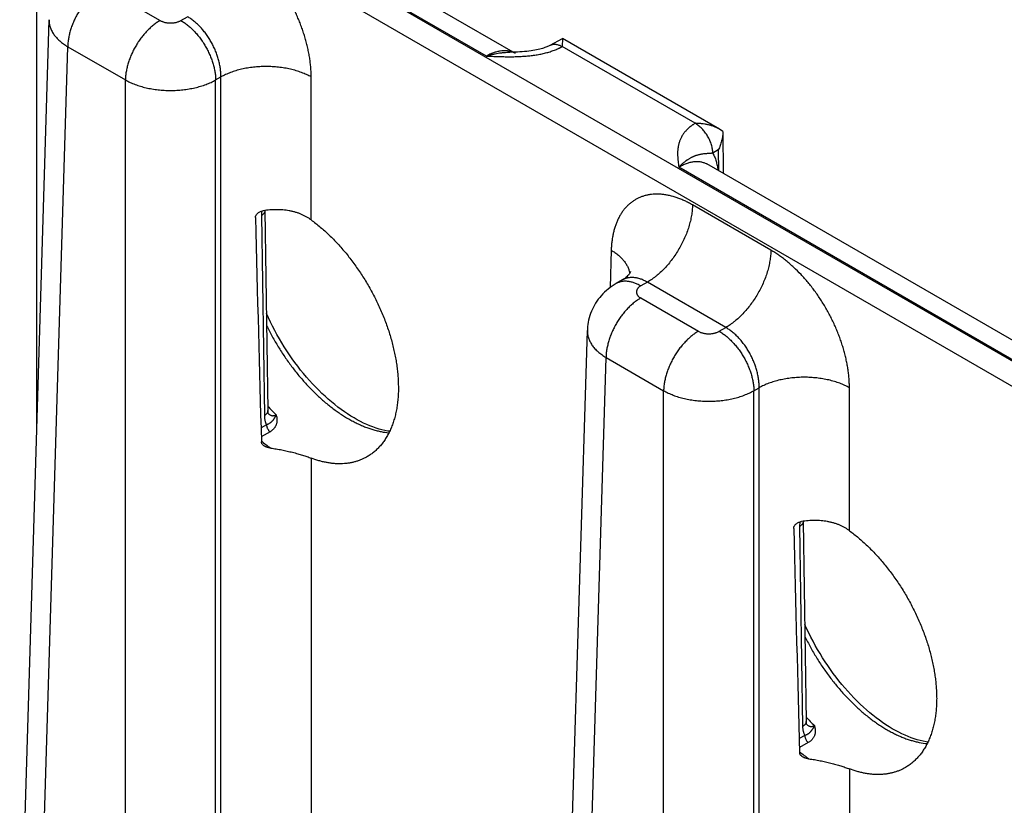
# Model space of a CAD drawing. Header units: inches. Extents: x 0 to 34, y 0 to 22.
# Tile 86 of 118: x 24 to 25.2, y 18.9 to 19.8. Entities that reach past the tile are written whole.
import ezdxf

# ---------------------------------------------------------------- set-up
doc = ezdxf.new("R2010")
doc.units = ezdxf.units.IN
doc.header["$LTSCALE"] = 1.87
doc.header["$MEASUREMENT"] = 0
doc.layers.get('0').update_dxf_attribs({"linetype": 'CONTINUOUS'})

msp = doc.modelspace()

# ---------------------------------------------------------------- linework, layer by layer
at = {"color": 7, "linetype": 'CONTINUOUS'}
for p, q in [((29.2606, 17.0777), (24.0293, 20.0982)), ((24.0158, 19.3408), (24.0158, 20.0752)), ((29.2471, 17.0547), (24.0158, 20.0752)), ((24.565, 19.7907), (24.1424, 20.0346)), ((24.6008, 19.7937), (24.1766, 20.0386)), ((24.096, 19.8748), (24.1664, 19.8341)), ((24.1919, 19.8341), (24.1999, 19.8388)), ((23.9949, 18.6476), (24.0308, 19.8351)), ((24.0177, 18.6155), (24.0536, 19.8021)), ((24.0536, 19.8021), (24.124, 19.7615)), ((24.6431, 19.804), (24.6579, 19.8122)), ((24.6579, 19.8122), (24.6577, 19.8023)), ((24.82, 19.7085), (24.6577, 19.8022)), ((24.8498, 19.7014), (24.6579, 19.8122)), ((24.2343, 19.7615), (24.2407, 19.7652)), ((24.2407, 18.5578), (24.2407, 19.7652)), ((24.351, 19.5905), (24.351, 19.7652)), ((24.124, 18.5541), (24.124, 19.7615)), ((24.2343, 18.5541), (24.2343, 19.7615)), ((24.8539, 19.6986), (24.8498, 19.7014)), ((24.8539, 19.6986), (24.8543, 19.6473)), ((24.8484, 19.676), (24.8417, 19.672)), ((24.8484, 19.676), (24.8486, 19.6506)), ((25.2584, 19.414), (24.8343, 19.6589)), ((25.2226, 19.411), (24.8, 19.655)), ((24.9127, 19.5535), (24.8168, 19.6088)), ((24.2904, 19.6012), (24.2901, 19.5958)), ((24.2945, 19.6019), (24.2945, 19.602)), ((24.2945, 19.6019), (24.2982, 19.3575)), ((24.2901, 19.5958), (24.2938, 19.3514)), ((24.7176, 19.5535), (24.7162, 19.5079)), ((24.7312, 19.5171), (24.7236, 19.5127)), ((24.7617, 19.5144), (24.7536, 19.5098)), ((24.8575, 19.4591), (24.7617, 19.5144)), ((24.7536, 19.4951), (24.824, 19.4544)), ((24.6525, 18.2679), (24.6884, 19.4554)), ((24.8495, 19.4544), (24.8575, 19.4591)), ((24.6753, 18.2358), (24.7112, 19.4224)), ((24.7112, 19.4224), (24.7816, 19.3818)), ((24.7816, 18.1744), (24.7816, 19.3818)), ((24.8919, 19.3818), (24.8983, 19.3855)), ((24.8919, 18.1744), (24.8919, 19.3818)), ((24.8983, 18.1781), (24.8983, 19.3855)), ((25.0086, 19.2108), (25.0086, 19.3855)), ((24.2965, 19.3402), (24.2897, 19.3364)), ((24.3007, 19.3316), (24.29, 19.3256)), ((24.351, 19.2995), (24.351, 18.5578)), ((24.948, 19.2215), (24.9477, 19.2161)), ((24.9477, 19.2161), (24.9514, 18.9717)), ((24.9521, 19.2222), (24.9521, 19.2223)), ((24.9521, 19.2222), (24.9558, 18.9778)), ((24.9541, 18.9605), (24.9473, 18.9567)), ((24.9583, 18.9519), (24.9476, 18.9459)), ((25.0086, 18.9198), (25.0086, 18.1781))]:
    msp.add_line(p, q, dxfattribs=at)
for points in [[(24.6431, 19.804), (24.6425, 19.8036), (24.6417, 19.8032), (24.6408, 19.8028), (24.6398, 19.8023), (24.6387, 19.8019), (24.6376, 19.8014), (24.6363, 19.801), (24.6349, 19.8005), (24.6335, 19.8), (24.6319, 19.7996), (24.6302, 19.7991), (24.6284, 19.7987), (24.6264, 19.7982), (24.6243, 19.7978), (24.622, 19.7974), (24.6196, 19.797), (24.6171, 19.7967), (24.6145, 19.7964), (24.6117, 19.7961), (24.6089, 19.7959), (24.6059, 19.7957), (24.6029, 19.7956), (24.5997, 19.7955), (24.5965, 19.7954), (24.5935, 19.7954)], [(24.7413, 19.5274), (24.7413, 19.5274), (24.7413, 19.5273), (24.7412, 19.5272), (24.7411, 19.5269), (24.7409, 19.5265), (24.7407, 19.5261), (24.7403, 19.5255), (24.7398, 19.5248), (24.7392, 19.524), (24.7385, 19.5231), (24.7376, 19.5221), (24.7366, 19.5211), (24.7355, 19.5201), (24.7342, 19.5191), (24.7327, 19.518), (24.7312, 19.5171)], [(24.7236, 19.5127), (24.7212, 19.5113), (24.7186, 19.5096), (24.7162, 19.5078), (24.7138, 19.506), (24.7116, 19.5041), (24.7094, 19.5021), (24.7073, 19.5), (24.7054, 19.4979), (24.7035, 19.4957), (24.7018, 19.4935), (24.7001, 19.4911), (24.6985, 19.4888), (24.6971, 19.4863), (24.6958, 19.4839), (24.6945, 19.4814), (24.6934, 19.4788), (24.6924, 19.4762), (24.6915, 19.4736), (24.6907, 19.4709), (24.69, 19.4682), (24.6895, 19.4655), (24.689, 19.4628), (24.6887, 19.4601), (24.6885, 19.4573), (24.6884, 19.4554)], [(24.4469, 19.3322), (24.4447, 19.3325), (24.4411, 19.3332), (24.4375, 19.334), (24.4339, 19.335), (24.4302, 19.3362), (24.4265, 19.3375), (24.4227, 19.3389), (24.4189, 19.3405), (24.4151, 19.3423), (24.4112, 19.3442), (24.4073, 19.3463), (24.4034, 19.3485), (24.3995, 19.3509), (24.3955, 19.3534), (24.3916, 19.3561), (24.3876, 19.3589), (24.3837, 19.3618), (24.3797, 19.3649), (24.3758, 19.3681), (24.3719, 19.3715), (24.368, 19.375), (24.3641, 19.3786), (24.3603, 19.3823), (24.3565, 19.3862), (24.3527, 19.3902), (24.349, 19.3942), (24.3453, 19.3984), (24.3417, 19.4027), (24.3381, 19.4071), (24.3346, 19.4116), (24.3312, 19.4162), (24.3278, 19.4209), (24.3245, 19.4256), (24.3213, 19.4304), (24.3181, 19.4353), (24.3151, 19.4403), (24.3121, 19.4453), (24.3092, 19.4503), (24.3065, 19.4554), (24.3038, 19.4605), (24.3012, 19.4657), (24.2987, 19.4709), (24.2964, 19.476)], [(24.2988, 19.3537), (24.2988, 19.3537), (24.2988, 19.3537), (24.2988, 19.3538), (24.2987, 19.3539), (24.2986, 19.3541), (24.2986, 19.3543), (24.2985, 19.3546), (24.2984, 19.355), (24.2983, 19.3554), (24.2983, 19.3558), (24.2982, 19.3564), (24.2982, 19.357), (24.2982, 19.3575)], [(25.1045, 18.9525), (25.1023, 18.9528), (25.0987, 18.9535), (25.0952, 18.9543), (25.0915, 18.9553), (25.0878, 18.9565), (25.0841, 18.9578), (25.0803, 18.9592), (25.0765, 18.9609), (25.0727, 18.9626), (25.0688, 18.9645), (25.0649, 18.9666), (25.061, 18.9688), (25.0571, 18.9712), (25.0531, 18.9737), (25.0492, 18.9764), (25.0452, 18.9792), (25.0413, 18.9821), (25.0373, 18.9852), (25.0334, 18.9884), (25.0295, 18.9918), (25.0256, 18.9953), (25.0217, 18.9989), (25.0179, 19.0026), (25.0141, 19.0065), (25.0103, 19.0105), (25.0066, 19.0146), (25.0029, 19.0187), (24.9993, 19.023), (24.9957, 19.0274), (24.9922, 19.0319), (24.9888, 19.0365), (24.9854, 19.0412), (24.9821, 19.0459), (24.9789, 19.0507), (24.9757, 19.0556), (24.9727, 19.0606), (24.9697, 19.0656), (24.9668, 19.0706), (24.9641, 19.0757), (24.9614, 19.0808), (24.9588, 19.086), (24.9563, 19.0912), (24.954, 19.0963)], [(24.9564, 18.974), (24.9564, 18.974), (24.9564, 18.974), (24.9564, 18.9741), (24.9563, 18.9742), (24.9563, 18.9744), (24.9562, 18.9746), (24.9561, 18.9749), (24.956, 18.9753), (24.956, 18.9757), (24.9559, 18.9762), (24.9558, 18.9767), (24.9558, 18.9773), (24.9558, 18.9778)]]:
    msp.add_lwpolyline(points, dxfattribs=at)
for centre, radius, start, end in [((24.5884, 19.7723), 0.0247, 60.0199, 69.557), ((24.4907, 19.5387), 0.2608, 222.3992, 225.5895), ((24.3068, 19.3622), 0.0116, 224.7119, 226.2479), ((24.3065, 19.3619), 0.0112, 226.2546, 226.9212), ((24.3064, 19.3618), 0.0111, 226.922, 227.2341), ((24.4247, 19.4828), 0.2109, 230.3647, 234.2442), ((25.1483, 19.159), 0.2608, 222.3992, 225.5895), ((24.9644, 18.9825), 0.0116, 224.7119, 226.2478), ((24.9641, 18.9822), 0.0112, 226.2545, 226.9212), ((24.964, 18.9821), 0.0111, 226.9219, 227.2341), ((25.0823, 19.1031), 0.2109, 230.3647, 234.2442)]:
    msp.add_arc(centre, radius, start, end, dxfattribs=at)
for centre in [(24.2958, 21.704), (24.9534, 21.3243)]:
    msp.add_ellipse(centre, major_axis=(-0.0556, 3.6807), ratio=0.014852, start_param=-4.101894, end_param=-4.007786, dxfattribs=at)
for points, knots in [([(24.351, 19.7652), (24.351, 19.767), (24.3509, 19.7708), (24.3505, 19.7766), (24.35, 19.7824), (24.3492, 19.7883), (24.3481, 19.7943), (24.3469, 19.8004), (24.3454, 19.8065), (24.3437, 19.8126), (24.3418, 19.8188), (24.3397, 19.825), (24.3374, 19.8311), (24.3349, 19.8372), (24.3322, 19.8433), (24.3293, 19.8493), (24.3262, 19.8552), (24.323, 19.8611), (24.3196, 19.8669), (24.3149, 19.8744), (24.3086, 19.8835), (24.3006, 19.8938), (24.2921, 19.9034), (24.2846, 19.9108), (24.2785, 19.9163), (24.2739, 19.9202), (24.2693, 19.9238), (24.2646, 19.9272), (24.2599, 19.9303), (24.2567, 19.9322), (24.2551, 19.9332)], [0, 0, 0, 0, 0.027976, 0.056568, 0.085752, 0.1155, 0.145778, 0.176552, 0.207784, 0.239433, 0.271456, 0.303809, 0.336443, 0.369312, 0.402366, 0.435555, 0.468829, 0.502135, 0.535422, 0.56864, 0.634656, 0.699791, 0.763661, 0.825912, 0.856332, 0.88623, 0.915574, 0.944333, 0.972482, 1, 1, 1, 1]), ([(24.096, 19.8748), (24.0946, 19.874), (24.0918, 19.8722), (24.0877, 19.8691), (24.0837, 19.8657), (24.0799, 19.8618), (24.0762, 19.8577), (24.0726, 19.8532), (24.0693, 19.8485), (24.0662, 19.8436), (24.0634, 19.8385), (24.061, 19.8333), (24.0588, 19.828), (24.057, 19.8227), (24.0555, 19.8174), (24.0545, 19.8122), (24.0538, 19.8071), (24.0536, 19.8038), (24.0536, 19.8021)], [0, 0, 0, 0, 0.055748, 0.113969, 0.174431, 0.236845, 0.30088, 0.366169, 0.43232, 0.498926, 0.56557, 0.631833, 0.697306, 0.761592, 0.824322, 0.885155, 0.943796, 1, 1, 1, 1]), ([(24.2407, 19.7652), (24.2407, 19.7668), (24.2406, 19.7702), (24.2401, 19.7754), (24.2392, 19.7807), (24.2379, 19.7861), (24.2363, 19.7915), (24.2343, 19.7968), (24.2319, 19.8021), (24.2292, 19.8073), (24.2263, 19.8123), (24.2231, 19.8171), (24.2196, 19.8216), (24.216, 19.8258), (24.2121, 19.8296), (24.2082, 19.8331), (24.2041, 19.8362), (24.2013, 19.838), (24.1999, 19.8388)], [0, 0, 0, 0, 0.057025, 0.11632, 0.177647, 0.240716, 0.3052, 0.37074, 0.436955, 0.50345, 0.569826, 0.635684, 0.700637, 0.764313, 0.826371, 0.886503, 0.944448, 1, 1, 1, 1]), ([(24.0308, 19.8351), (24.0307, 19.8344), (24.0308, 19.8329), (24.031, 19.8306), (24.0314, 19.8283), (24.032, 19.8261), (24.0329, 19.8239), (24.0339, 19.8217), (24.035, 19.8195), (24.0364, 19.8173), (24.038, 19.8152), (24.0403, 19.8125), (24.043, 19.8098), (24.046, 19.8074), (24.0492, 19.8049), (24.0518, 19.8032), (24.0536, 19.8021)], [0, 0, 0, 0, 0.05373, 0.107707, 0.162196, 0.217446, 0.27369, 0.331141, 0.389984, 0.45038, 0.512462, 0.576337, 0.709709, 0.779346, 0.850956, 1, 1, 1, 1]), ([(24.1664, 19.8341), (24.165, 19.8333), (24.1622, 19.8315), (24.1581, 19.8285), (24.1542, 19.825), (24.1503, 19.8212), (24.1466, 19.817), (24.143, 19.8126), (24.1397, 19.8079), (24.1366, 19.8029), (24.1338, 19.7978), (24.1314, 19.7926), (24.1292, 19.7873), (24.1274, 19.782), (24.126, 19.7767), (24.1249, 19.7715), (24.1242, 19.7665), (24.124, 19.7631), (24.124, 19.7615)], [0, 0, 0, 0, 0.055748, 0.113969, 0.174431, 0.236845, 0.30088, 0.366169, 0.43232, 0.498926, 0.56557, 0.631833, 0.697306, 0.761592, 0.824322, 0.885155, 0.943796, 1, 1, 1, 1]), ([(24.1664, 19.8341), (24.1668, 19.8339), (24.1677, 19.8334), (24.1692, 19.8328), (24.1707, 19.8323), (24.1723, 19.8318), (24.1739, 19.8315), (24.1756, 19.8312), (24.1774, 19.8311), (24.1791, 19.8311), (24.1809, 19.8311), (24.1827, 19.8312), (24.1844, 19.8315), (24.186, 19.8318), (24.1876, 19.8323), (24.1891, 19.8328), (24.1906, 19.8334), (24.1914, 19.8339), (24.1919, 19.8341)], [0, 0, 0, 0, 0.055839, 0.11418, 0.174783, 0.237353, 0.301548, 0.366992, 0.433282, 0.5, 0.566718, 0.633008, 0.698452, 0.762647, 0.825217, 0.88582, 0.944161, 1, 1, 1, 1]), ([(24.1919, 19.8341), (24.1933, 19.8333), (24.1961, 19.8315), (24.2001, 19.8285), (24.2041, 19.825), (24.208, 19.8212), (24.2117, 19.817), (24.2153, 19.8126), (24.2186, 19.8079), (24.2217, 19.8029), (24.2244, 19.7978), (24.2269, 19.7926), (24.2291, 19.7873), (24.2309, 19.782), (24.2323, 19.7767), (24.2334, 19.7715), (24.2341, 19.7665), (24.2343, 19.7631), (24.2343, 19.7615)], [0, 0, 0, 0, 0.055748, 0.113969, 0.174431, 0.236845, 0.30088, 0.366169, 0.43232, 0.498926, 0.56557, 0.631833, 0.697306, 0.761592, 0.824322, 0.885155, 0.943796, 1, 1, 1, 1]), ([(24.565, 19.7907), (24.567, 19.7906), (24.5711, 19.7904), (24.5772, 19.7902), (24.5833, 19.79), (24.5894, 19.7899), (24.5945, 19.7899), (24.5986, 19.7899), (24.6016, 19.79), (24.6047, 19.7901), (24.6077, 19.7903), (24.6108, 19.7904), (24.6138, 19.7907), (24.6168, 19.791), (24.6208, 19.7914), (24.6258, 19.7921), (24.6316, 19.7931), (24.6364, 19.7942), (24.6401, 19.7952), (24.6437, 19.7963), (24.6472, 19.7975), (24.6502, 19.7986), (24.6518, 19.7993), (24.653, 19.7999), (24.6542, 19.8004), (24.6554, 19.801), (24.6565, 19.8016), (24.6573, 19.802), (24.6577, 19.8022)], [0, 0, 0, 0, 0.064622, 0.129265, 0.193943, 0.258657, 0.32339, 0.355751, 0.3881, 0.420426, 0.452717, 0.484958, 0.517133, 0.549222, 0.581204, 0.644742, 0.707526, 0.769291, 0.799703, 0.829748, 0.888565, 0.917262, 0.931414, 0.945428, 0.959301, 0.973026, 0.986593, 1, 1, 1, 1]), ([(24.6431, 19.804), (24.6433, 19.8041), (24.6438, 19.8043), (24.6446, 19.8046), (24.6454, 19.8049), (24.6462, 19.8051), (24.6471, 19.8052), (24.6483, 19.8053), (24.6498, 19.8052), (24.6517, 19.8048), (24.6537, 19.8042), (24.6557, 19.8034), (24.657, 19.8027), (24.6577, 19.8023)], [0, 0, 0, 0, 0.053721, 0.107706, 0.162213, 0.217487, 0.273757, 0.33123, 0.450425, 0.576322, 0.709682, 0.85089, 1, 1, 1, 1]), ([(24.5971, 19.7954), (24.5965, 19.7956), (24.5953, 19.796), (24.5936, 19.7965), (24.5918, 19.7968), (24.5899, 19.797), (24.588, 19.7971), (24.5853, 19.7971), (24.5819, 19.7968), (24.5778, 19.796), (24.5735, 19.7946), (24.5692, 19.7929), (24.5664, 19.7915), (24.565, 19.7907)], [0, 0, 0, 0, 0.053874, 0.108377, 0.163668, 0.219891, 0.277178, 0.335646, 0.456467, 0.583033, 0.71573, 0.854728, 1, 1, 1, 1]), ([(24.565, 19.7907), (24.5662, 19.7911), (24.568, 19.7916), (24.5704, 19.7923), (24.5722, 19.7928), (24.574, 19.7932), (24.5764, 19.7937), (24.5794, 19.7943), (24.5823, 19.7947), (24.5847, 19.7949), (24.5871, 19.7952), (24.59, 19.7953), (24.5923, 19.7954), (24.5935, 19.7954)], [0, 0, 0, 0, 0.130323, 0.194899, 0.259066, 0.32283, 0.38621, 0.511816, 0.635887, 0.697394, 0.758568, 0.879898, 1, 1, 1, 1]), ([(24.351, 19.7652), (24.35, 19.7657), (24.3482, 19.7667), (24.3453, 19.7681), (24.3423, 19.7694), (24.338, 19.771), (24.3325, 19.7729), (24.3256, 19.7747), (24.3184, 19.7761), (24.311, 19.7771), (24.3035, 19.7778), (24.2958, 19.778), (24.2882, 19.7778), (24.2806, 19.7771), (24.2732, 19.7761), (24.266, 19.7747), (24.2591, 19.7729), (24.2536, 19.771), (24.2494, 19.7694), (24.2464, 19.7681), (24.2435, 19.7667), (24.2416, 19.7657), (24.2407, 19.7652)], [0, 0, 0, 0, 0.027447, 0.055573, 0.084353, 0.113757, 0.174287, 0.236862, 0.301125, 0.366684, 0.43312, 0.5, 0.56688, 0.633316, 0.698875, 0.763138, 0.825713, 0.886243, 0.915647, 0.944427, 0.972553, 1, 1, 1, 1]), ([(24.124, 19.7615), (24.1259, 19.7604), (24.1287, 19.759), (24.1327, 19.7572), (24.1369, 19.7556), (24.1424, 19.7537), (24.1493, 19.7519), (24.1565, 19.7505), (24.164, 19.7494), (24.1715, 19.7488), (24.1791, 19.7486), (24.1868, 19.7488), (24.1943, 19.7494), (24.2017, 19.7505), (24.2089, 19.7519), (24.2159, 19.7537), (24.2214, 19.7556), (24.2256, 19.7572), (24.2296, 19.759), (24.2324, 19.7604), (24.2343, 19.7615)], [0, 0, 0, 0, 0.055627, 0.08443, 0.11385, 0.174398, 0.236972, 0.30122, 0.366753, 0.433157, 0.499999, 0.566842, 0.633246, 0.698779, 0.763027, 0.825602, 0.88615, 0.91557, 0.944373, 1, 1, 1, 1]), ([(24.82, 19.7085), (24.8197, 19.7083), (24.819, 19.7078), (24.818, 19.7072), (24.817, 19.7065), (24.8157, 19.7056), (24.8142, 19.7044), (24.8124, 19.703), (24.8108, 19.7015), (24.8088, 19.6994), (24.807, 19.6973), (24.8054, 19.6951), (24.8044, 19.6935), (24.8034, 19.6918), (24.8026, 19.6901), (24.8018, 19.6884), (24.8011, 19.6866), (24.8006, 19.6849), (24.8001, 19.6832), (24.7997, 19.6814), (24.7993, 19.6797), (24.7991, 19.6779), (24.7989, 19.6761), (24.7987, 19.6744), (24.7987, 19.6726), (24.7987, 19.6708), (24.7987, 19.6685), (24.7989, 19.6655), (24.7993, 19.6608), (24.7997, 19.6573), (24.8, 19.655)], [0, 0, 0, 0, 0.020015, 0.039775, 0.059274, 0.078525, 0.116293, 0.153103, 0.188991, 0.223999, 0.291552, 0.324234, 0.356263, 0.387702, 0.418619, 0.449078, 0.479145, 0.508879, 0.538338, 0.567577, 0.596643, 0.625578, 0.65442, 0.683202, 0.711949, 0.740682, 0.769416, 0.826931, 0.884542, 1, 1, 1, 1]), ([(24.8498, 19.7014), (24.8487, 19.7021), (24.8465, 19.7032), (24.843, 19.7047), (24.8393, 19.7059), (24.8356, 19.7068), (24.8318, 19.7076), (24.8285, 19.708), (24.8259, 19.7083), (24.824, 19.7084), (24.822, 19.7085), (24.8207, 19.7085), (24.82, 19.7085)], [0, 0, 0, 0, 0.120791, 0.243393, 0.36745, 0.492654, 0.618735, 0.745456, 0.808995, 0.872615, 0.936292, 1, 1, 1, 1]), ([(24.8417, 19.672), (24.8417, 19.6728), (24.8416, 19.6745), (24.8413, 19.677), (24.8408, 19.6796), (24.84, 19.6823), (24.8391, 19.6849), (24.8381, 19.6876), (24.8368, 19.6902), (24.8354, 19.6928), (24.8338, 19.6953), (24.8321, 19.6977), (24.8303, 19.6999), (24.8284, 19.702), (24.8264, 19.7039), (24.8244, 19.7056), (24.8223, 19.7072), (24.8209, 19.7081), (24.8201, 19.7085)], [0, 0, 0, 0, 0.055737, 0.113935, 0.174368, 0.236755, 0.300765, 0.366035, 0.432174, 0.498773, 0.565415, 0.631682, 0.697162, 0.761462, 0.824209, 0.885068, 0.943744, 1, 1, 1, 1]), ([(24.8539, 19.6984), (24.854, 19.6974), (24.8539, 19.6955), (24.8536, 19.6926), (24.8531, 19.6898), (24.8525, 19.6869), (24.8517, 19.6841), (24.8508, 19.6814), (24.8497, 19.6787), (24.8489, 19.6769), (24.8484, 19.676)], [0, 0, 0, 0, 0.123766, 0.248167, 0.373058, 0.498295, 0.623742, 0.749264, 0.874729, 1, 1, 1, 1]), ([(24.8417, 19.672), (24.8411, 19.6719), (24.8403, 19.6719), (24.8392, 19.6718), (24.8384, 19.6718), (24.8376, 19.6717), (24.8369, 19.6716), (24.8362, 19.6716), (24.8352, 19.6715), (24.8341, 19.6714), (24.8329, 19.6713), (24.8316, 19.6712), (24.83, 19.671), (24.828, 19.6707), (24.8261, 19.6704), (24.8246, 19.67), (24.8234, 19.6697), (24.8222, 19.6694), (24.821, 19.669), (24.8198, 19.6686), (24.8188, 19.6682), (24.818, 19.6678), (24.8172, 19.6675), (24.8161, 19.667), (24.8148, 19.6663), (24.8135, 19.6656), (24.8122, 19.6649), (24.8112, 19.6642), (24.8103, 19.6636), (24.8096, 19.6631), (24.8089, 19.6627), (24.808, 19.662), (24.8069, 19.6611), (24.8055, 19.66), (24.8044, 19.6591), (24.8035, 19.6583), (24.8026, 19.6574), (24.8014, 19.6563), (24.8005, 19.6554), (24.8, 19.655)], [0, 0, 0, 0, 0.036789, 0.054257, 0.07116, 0.087537, 0.103428, 0.118872, 0.13391, 0.162914, 0.190725, 0.217611, 0.243811, 0.294999, 0.345765, 0.371371, 0.397297, 0.423651, 0.450533, 0.478039, 0.50625, 0.520639, 0.535225, 0.565027, 0.595722, 0.627353, 0.659949, 0.69354, 0.710723, 0.728168, 0.745874, 0.76384, 0.800556, 0.838334, 0.877182, 0.897002, 0.917082, 0.958018, 1, 1, 1, 1]), ([(24.8417, 19.672), (24.8421, 19.6712), (24.8429, 19.6697), (24.8439, 19.6674), (24.8449, 19.6649), (24.8457, 19.6624), (24.8464, 19.6597), (24.8472, 19.6559), (24.8476, 19.653), (24.8478, 19.6511)], [0, 0, 0, 0, 0.114129, 0.2311, 0.351087, 0.474231, 0.60064, 0.73039, 1, 1, 1, 1]), ([(24.8, 19.655), (24.8008, 19.6554), (24.8024, 19.6563), (24.8047, 19.6575), (24.8071, 19.6586), (24.8102, 19.6599), (24.8133, 19.6608), (24.8163, 19.6615), (24.8185, 19.6618), (24.8207, 19.662), (24.8228, 19.662), (24.8249, 19.6619), (24.8269, 19.6616), (24.8289, 19.6611), (24.8307, 19.6605), (24.8325, 19.6598), (24.8337, 19.6592), (24.8343, 19.6589)], [0, 0, 0, 0, 0.075806, 0.149604, 0.221373, 0.29111, 0.424528, 0.488364, 0.550374, 0.610675, 0.669406, 0.726736, 0.78286, 0.837999, 0.892395, 0.946304, 1, 1, 1, 1]), ([(24.8168, 19.6088), (24.8153, 19.6097), (24.8121, 19.6114), (24.8074, 19.6138), (24.8027, 19.6158), (24.7965, 19.6181), (24.7904, 19.6199), (24.7842, 19.6211), (24.7798, 19.6217), (24.7754, 19.622), (24.7711, 19.622), (24.7669, 19.6217), (24.7629, 19.6211), (24.7589, 19.6202), (24.7551, 19.619), (24.7514, 19.6175), (24.7479, 19.6158), (24.7446, 19.6137), (24.7414, 19.6114), (24.7383, 19.6087), (24.7355, 19.6059), (24.7328, 19.6027), (24.7304, 19.5993), (24.7281, 19.5957), (24.7261, 19.5918), (24.7242, 19.5877), (24.7226, 19.5834), (24.7212, 19.5788), (24.72, 19.5741), (24.7191, 19.5692), (24.7183, 19.5641), (24.7178, 19.5588), (24.7176, 19.5553), (24.7176, 19.5535)], [0, 0, 0, 0, 0.037316, 0.073714, 0.109188, 0.143736, 0.210076, 0.241941, 0.272976, 0.303235, 0.332779, 0.361683, 0.390033, 0.417926, 0.445467, 0.472769, 0.499951, 0.527134, 0.554437, 0.581981, 0.609878, 0.638232, 0.667141, 0.696691, 0.726955, 0.757997, 0.789868, 0.822607, 0.856245, 0.890798, 0.926277, 0.96268, 1, 1, 1, 1]), ([(24.8168, 19.6088), (24.8168, 19.6067), (24.8165, 19.6024), (24.8157, 19.5958), (24.8143, 19.589), (24.8124, 19.5821), (24.8101, 19.5752), (24.8073, 19.5684), (24.804, 19.5616), (24.8004, 19.555), (24.7964, 19.5486), (24.7921, 19.5424), (24.7875, 19.5366), (24.7827, 19.5312), (24.7776, 19.5262), (24.7733, 19.5225), (24.7697, 19.5197), (24.7662, 19.5172), (24.7635, 19.5155), (24.7617, 19.5144)], [0, 0, 0, 0, 0.056204, 0.114844, 0.175676, 0.238405, 0.302691, 0.368163, 0.434426, 0.501069, 0.567674, 0.633825, 0.699113, 0.763148, 0.825561, 0.886022, 0.915434, 0.944253, 1, 1, 1, 1]), ([(24.2829, 19.5933), (24.2829, 19.5936), (24.2829, 19.5941), (24.2831, 19.5949), (24.2834, 19.5956), (24.2839, 19.5966), (24.2845, 19.5975), (24.2853, 19.5983), (24.2862, 19.5991), (24.2874, 19.6), (24.289, 19.6008), (24.2907, 19.6013), (24.2919, 19.6016), (24.2925, 19.6017)], [0, 0, 0, 0, 0.055538, 0.112156, 0.170011, 0.229132, 0.350753, 0.413177, 0.476453, 0.60497, 0.735512, 0.86737, 1, 1, 1, 1]), ([(24.2945, 19.6019), (24.2945, 19.6018), (24.2945, 19.6015), (24.2945, 19.6011), (24.2944, 19.6007), (24.2942, 19.6001), (24.2939, 19.5994), (24.2934, 19.5986), (24.2928, 19.5978), (24.292, 19.5971), (24.2911, 19.5964), (24.2905, 19.596), (24.2901, 19.5958)], [0, 0, 0, 0, 0.053428, 0.107132, 0.161381, 0.216429, 0.329767, 0.448849, 0.574858, 0.708542, 0.850254, 1, 1, 1, 1]), ([(24.351, 19.5905), (24.35, 19.5912), (24.3481, 19.5926), (24.345, 19.5944), (24.3418, 19.5961), (24.3385, 19.5976), (24.335, 19.5989), (24.3315, 19.6), (24.3278, 19.6009), (24.3228, 19.602), (24.3164, 19.6028), (24.3085, 19.6031), (24.3005, 19.6027), (24.2952, 19.6021), (24.2925, 19.6017)], [0, 0, 0, 0, 0.057877, 0.11633, 0.175402, 0.235126, 0.295526, 0.356614, 0.418391, 0.480847, 0.607664, 0.736798, 0.86778, 1, 1, 1, 1]), ([(24.351, 19.5905), (24.3528, 19.5892), (24.3566, 19.5863), (24.3621, 19.5818), (24.3676, 19.577), (24.373, 19.572), (24.3783, 19.5668), (24.3835, 19.5613), (24.3886, 19.5556), (24.3936, 19.5497), (24.3984, 19.5436), (24.4031, 19.5373), (24.4077, 19.5309), (24.4122, 19.5243), (24.4164, 19.5176), (24.4205, 19.5107), (24.4245, 19.5038), (24.4282, 19.4967), (24.4317, 19.4896), (24.4351, 19.4824), (24.4382, 19.4751), (24.4411, 19.4678), (24.4438, 19.4604), (24.4463, 19.4531), (24.4485, 19.4458), (24.4505, 19.4384), (24.4522, 19.4312), (24.4537, 19.4239), (24.455, 19.4167), (24.456, 19.4096), (24.4568, 19.4026), (24.4573, 19.3958), (24.4575, 19.389), (24.4575, 19.3845), (24.4575, 19.3823)], [0, 0, 0, 0, 0.028955, 0.058428, 0.088393, 0.118821, 0.149682, 0.180944, 0.212571, 0.244522, 0.276758, 0.309236, 0.341915, 0.374753, 0.407708, 0.440736, 0.473795, 0.506837, 0.539821, 0.572701, 0.605436, 0.637983, 0.670302, 0.702349, 0.734085, 0.765468, 0.796462, 0.827034, 0.857154, 0.886792, 0.915921, 0.944515, 0.972549, 1, 1, 1, 1]), ([(24.7176, 19.5535), (24.7192, 19.5526), (24.7221, 19.5506), (24.7263, 19.5474), (24.73, 19.544), (24.7331, 19.5405), (24.7353, 19.5374), (24.7368, 19.5349), (24.7378, 19.533), (24.7386, 19.531), (24.7392, 19.5291), (24.7398, 19.5272), (24.74, 19.5258), (24.7401, 19.5252)], [0, 0, 0, 0, 0.14651, 0.286389, 0.419589, 0.54627, 0.666833, 0.725045, 0.781999, 0.837822, 0.892655, 0.946657, 1, 1, 1, 1]), ([(24.9127, 19.5535), (24.9127, 19.5513), (24.9124, 19.547), (24.9115, 19.5404), (24.9101, 19.5337), (24.9083, 19.5268), (24.9059, 19.5199), (24.9031, 19.513), (24.8999, 19.5062), (24.8963, 19.4996), (24.8923, 19.4932), (24.888, 19.4871), (24.8834, 19.4813), (24.8785, 19.4759), (24.8735, 19.4709), (24.8691, 19.4671), (24.8656, 19.4644), (24.8621, 19.4618), (24.8594, 19.4601), (24.8575, 19.4591)], [0, 0, 0, 0, 0.056204, 0.114844, 0.175676, 0.238405, 0.302691, 0.368163, 0.434426, 0.501069, 0.567674, 0.633825, 0.699113, 0.763148, 0.825561, 0.886022, 0.915434, 0.944253, 1, 1, 1, 1]), ([(25.0086, 19.3855), (25.0086, 19.3874), (25.0085, 19.3911), (25.0081, 19.3969), (25.0076, 19.4027), (25.0068, 19.4087), (25.0057, 19.4147), (25.0045, 19.4207), (25.003, 19.4268), (25.0013, 19.433), (24.9994, 19.4391), (24.9973, 19.4453), (24.995, 19.4514), (24.9925, 19.4575), (24.9898, 19.4636), (24.9869, 19.4696), (24.9839, 19.4755), (24.9806, 19.4814), (24.9772, 19.4872), (24.9725, 19.4947), (24.9662, 19.5038), (24.9582, 19.5141), (24.9497, 19.5237), (24.9422, 19.5311), (24.9361, 19.5366), (24.9315, 19.5405), (24.9269, 19.5441), (24.9222, 19.5475), (24.9175, 19.5506), (24.9143, 19.5526), (24.9127, 19.5535)], [0, 0, 0, 0, 0.027976, 0.056568, 0.085752, 0.1155, 0.145778, 0.176552, 0.207784, 0.239433, 0.271456, 0.303809, 0.336443, 0.369312, 0.402366, 0.435555, 0.468829, 0.502135, 0.535422, 0.56864, 0.634656, 0.699791, 0.763661, 0.825912, 0.856332, 0.88623, 0.915574, 0.944333, 0.972482, 1, 1, 1, 1]), ([(24.7536, 19.5098), (24.7523, 19.5105), (24.7502, 19.5116), (24.7474, 19.5128), (24.7447, 19.5139), (24.742, 19.5146), (24.7394, 19.5152), (24.7374, 19.5154), (24.7355, 19.5156), (24.7336, 19.5156), (24.7318, 19.5154), (24.7301, 19.5151), (24.7283, 19.5147), (24.7267, 19.5142), (24.7251, 19.5135), (24.7241, 19.513), (24.7236, 19.5127)], [0, 0, 0, 0, 0.148542, 0.219948, 0.28942, 0.422584, 0.486421, 0.548509, 0.608954, 0.667885, 0.725458, 0.781853, 0.837273, 0.891942, 0.9461, 1, 1, 1, 1]), ([(24.7617, 19.5144), (24.7603, 19.5152), (24.7583, 19.5163), (24.7555, 19.5175), (24.7534, 19.5183), (24.7513, 19.5189), (24.7493, 19.5194), (24.7473, 19.5198), (24.7453, 19.52), (24.7434, 19.5201), (24.7415, 19.5201), (24.7396, 19.5199), (24.7378, 19.5196), (24.7361, 19.5192), (24.7344, 19.5186), (24.7327, 19.5179), (24.7317, 19.5174), (24.7312, 19.5171)], [0, 0, 0, 0, 0.14636, 0.21686, 0.285562, 0.352491, 0.417693, 0.481233, 0.543198, 0.6037, 0.66287, 0.720865, 0.777862, 0.834056, 0.889659, 0.944896, 1, 1, 1, 1]), ([(24.7536, 19.5098), (24.7532, 19.5095), (24.7524, 19.509), (24.7514, 19.5082), (24.7506, 19.5075), (24.7501, 19.5069), (24.7496, 19.5063), (24.7491, 19.5055), (24.7487, 19.5046), (24.7485, 19.5039), (24.7484, 19.5034), (24.7484, 19.5029), (24.7483, 19.5024), (24.7484, 19.5019), (24.7484, 19.5014), (24.7485, 19.5009), (24.7487, 19.5002), (24.7491, 19.4994), (24.7496, 19.4986), (24.7501, 19.498), (24.7506, 19.4973), (24.7514, 19.4966), (24.7524, 19.4958), (24.7532, 19.4953), (24.7536, 19.4951)], [0, 0, 0, 0, 0.074282, 0.144711, 0.211305, 0.24323, 0.274281, 0.333946, 0.390901, 0.418618, 0.445958, 0.473044, 0.5, 0.526956, 0.554042, 0.581382, 0.609099, 0.666054, 0.725719, 0.75677, 0.788695, 0.85529, 0.925718, 1, 1, 1, 1]), ([(24.7536, 19.4951), (24.7522, 19.4943), (24.7494, 19.4925), (24.7453, 19.4894), (24.7414, 19.486), (24.7375, 19.4822), (24.7338, 19.478), (24.7302, 19.4735), (24.7269, 19.4688), (24.7238, 19.4639), (24.721, 19.4588), (24.7186, 19.4536), (24.7164, 19.4483), (24.7146, 19.443), (24.7132, 19.4377), (24.7121, 19.4325), (24.7114, 19.4274), (24.7112, 19.4241), (24.7112, 19.4224)], [0, 0, 0, 0, 0.055748, 0.113969, 0.174431, 0.236845, 0.30088, 0.366169, 0.43232, 0.498926, 0.56557, 0.631833, 0.697306, 0.761592, 0.824322, 0.885155, 0.943796, 1, 1, 1, 1]), ([(24.2966, 19.4611), (24.2988, 19.4567), (24.3033, 19.448), (24.3094, 19.4375), (24.3146, 19.4293), (24.32, 19.4212), (24.327, 19.4114), (24.3344, 19.402), (24.3406, 19.3948), (24.3468, 19.3878), (24.3533, 19.3812), (24.3599, 19.3749), (24.3649, 19.3704), (24.3699, 19.3661), (24.375, 19.3621), (24.3801, 19.3582), (24.3853, 19.3546), (24.3904, 19.3512), (24.3956, 19.348), (24.4008, 19.3451), (24.406, 19.3424), (24.4111, 19.34), (24.4162, 19.3378), (24.4213, 19.3359), (24.4264, 19.3343), (24.4314, 19.3329), (24.4379, 19.3314), (24.4428, 19.3307), (24.446, 19.3304)], [0, 0, 0, 0, 0.070838, 0.14186, 0.177342, 0.21275, 0.28318, 0.352844, 0.387297, 0.421445, 0.488686, 0.521716, 0.55431, 0.586438, 0.618073, 0.649188, 0.679761, 0.709771, 0.7392, 0.768033, 0.796259, 0.823868, 0.850857, 0.877223, 0.902972, 0.92811, 0.95265, 1, 1, 1, 1]), ([(24.6884, 19.4554), (24.6884, 19.4547), (24.6884, 19.4532), (24.6886, 19.4509), (24.689, 19.4486), (24.6896, 19.4464), (24.6905, 19.4442), (24.6915, 19.442), (24.6927, 19.4398), (24.694, 19.4376), (24.6956, 19.4355), (24.6979, 19.4328), (24.7006, 19.4301), (24.7036, 19.4277), (24.7068, 19.4252), (24.7094, 19.4235), (24.7112, 19.4224)], [0, 0, 0, 0, 0.05373, 0.107707, 0.162196, 0.217446, 0.27369, 0.331141, 0.389984, 0.45038, 0.512462, 0.576337, 0.709709, 0.779346, 0.850956, 1, 1, 1, 1]), ([(24.824, 19.4544), (24.8226, 19.4536), (24.8198, 19.4518), (24.8158, 19.4488), (24.8118, 19.4453), (24.8079, 19.4415), (24.8042, 19.4373), (24.8006, 19.4329), (24.7973, 19.4282), (24.7942, 19.4232), (24.7915, 19.4181), (24.789, 19.4129), (24.7868, 19.4076), (24.785, 19.4023), (24.7836, 19.397), (24.7825, 19.3918), (24.7818, 19.3868), (24.7816, 19.3834), (24.7816, 19.3818)], [0, 0, 0, 0, 0.055748, 0.113969, 0.174431, 0.236845, 0.30088, 0.366169, 0.43232, 0.498926, 0.56557, 0.631833, 0.697306, 0.761592, 0.824322, 0.885155, 0.943796, 1, 1, 1, 1]), ([(24.824, 19.4544), (24.8245, 19.4542), (24.8254, 19.4537), (24.8268, 19.4531), (24.8283, 19.4526), (24.8299, 19.4521), (24.8315, 19.4518), (24.8333, 19.4516), (24.835, 19.4514), (24.8368, 19.4514), (24.8385, 19.4514), (24.8403, 19.4516), (24.842, 19.4518), (24.8436, 19.4521), (24.8452, 19.4526), (24.8467, 19.4531), (24.8482, 19.4537), (24.8491, 19.4542), (24.8495, 19.4544)], [0, 0, 0, 0, 0.055839, 0.11418, 0.174783, 0.237353, 0.301548, 0.366992, 0.433282, 0.5, 0.566718, 0.633008, 0.698452, 0.762647, 0.825217, 0.88582, 0.944161, 1, 1, 1, 1]), ([(24.8495, 19.4544), (24.8509, 19.4536), (24.8537, 19.4518), (24.8578, 19.4488), (24.8617, 19.4453), (24.8656, 19.4415), (24.8693, 19.4373), (24.8729, 19.4329), (24.8762, 19.4282), (24.8793, 19.4232), (24.8821, 19.4181), (24.8845, 19.4129), (24.8867, 19.4076), (24.8885, 19.4023), (24.8899, 19.397), (24.891, 19.3918), (24.8917, 19.3868), (24.8919, 19.3834), (24.8919, 19.3818)], [0, 0, 0, 0, 0.055748, 0.113969, 0.174431, 0.236845, 0.30088, 0.366169, 0.43232, 0.498926, 0.56557, 0.631833, 0.697306, 0.761592, 0.824322, 0.885155, 0.943796, 1, 1, 1, 1]), ([(24.8983, 19.3855), (24.8983, 19.3871), (24.8982, 19.3905), (24.8977, 19.3957), (24.8968, 19.401), (24.8955, 19.4064), (24.8939, 19.4118), (24.8919, 19.4171), (24.8895, 19.4224), (24.8868, 19.4276), (24.8839, 19.4326), (24.8807, 19.4374), (24.8772, 19.4419), (24.8736, 19.4461), (24.8697, 19.4499), (24.8658, 19.4534), (24.8617, 19.4565), (24.8589, 19.4583), (24.8575, 19.4591)], [0, 0, 0, 0, 0.057025, 0.11632, 0.177647, 0.240716, 0.3052, 0.37074, 0.436955, 0.50345, 0.569826, 0.635684, 0.700637, 0.764313, 0.826371, 0.886503, 0.944448, 1, 1, 1, 1]), ([(25.0086, 19.3855), (25.0077, 19.386), (25.0058, 19.387), (25.0029, 19.3884), (24.9999, 19.3897), (24.9957, 19.3913), (24.9901, 19.3932), (24.9832, 19.395), (24.976, 19.3964), (24.9686, 19.3974), (24.9611, 19.3981), (24.9534, 19.3983), (24.9458, 19.3981), (24.9382, 19.3974), (24.9308, 19.3964), (24.9236, 19.395), (24.9167, 19.3932), (24.9112, 19.3913), (24.907, 19.3897), (24.904, 19.3884), (24.9011, 19.387), (24.8992, 19.386), (24.8983, 19.3855)], [0, 0, 0, 0, 0.027447, 0.055573, 0.084353, 0.113757, 0.174287, 0.236862, 0.301125, 0.366684, 0.43312, 0.5, 0.56688, 0.633316, 0.698875, 0.763138, 0.825713, 0.886243, 0.915647, 0.944427, 0.972553, 1, 1, 1, 1]), ([(24.4575, 19.3823), (24.4575, 19.3799), (24.4573, 19.3753), (24.4567, 19.3684), (24.4558, 19.3617), (24.4546, 19.3553), (24.4531, 19.3491), (24.4513, 19.3431), (24.4492, 19.3374), (24.4469, 19.332), (24.4442, 19.3269), (24.4413, 19.3222), (24.4382, 19.3177), (24.4347, 19.3136), (24.431, 19.3098), (24.4271, 19.3064), (24.423, 19.3033), (24.42, 19.3015), (24.4185, 19.3007)], [0, 0, 0, 0, 0.074807, 0.147762, 0.218852, 0.28808, 0.355462, 0.421029, 0.484829, 0.54693, 0.607429, 0.666462, 0.724188, 0.780784, 0.836444, 0.891379, 0.945818, 1, 1, 1, 1]), ([(24.7816, 19.3818), (24.7835, 19.3808), (24.7863, 19.3793), (24.7903, 19.3776), (24.7945, 19.3759), (24.8, 19.374), (24.807, 19.3722), (24.8142, 19.3708), (24.8216, 19.3697), (24.8291, 19.3691), (24.8368, 19.3689), (24.8444, 19.3691), (24.8519, 19.3697), (24.8594, 19.3708), (24.8666, 19.3722), (24.8735, 19.374), (24.879, 19.3759), (24.8832, 19.3776), (24.8872, 19.3793), (24.8901, 19.3808), (24.8919, 19.3818)], [0, 0, 0, 0, 0.055627, 0.08443, 0.11385, 0.174398, 0.236972, 0.30122, 0.366753, 0.433157, 0.499999, 0.566842, 0.633246, 0.698779, 0.763027, 0.825602, 0.88615, 0.91557, 0.944373, 1, 1, 1, 1]), ([(24.2982, 19.3575), (24.2982, 19.3574), (24.2982, 19.3571), (24.2981, 19.3567), (24.298, 19.3563), (24.2979, 19.3557), (24.2976, 19.355), (24.2971, 19.3542), (24.2964, 19.3534), (24.2957, 19.3527), (24.2948, 19.352), (24.2941, 19.3516), (24.2938, 19.3514)], [0, 0, 0, 0, 0.053428, 0.107132, 0.161381, 0.216429, 0.329767, 0.448849, 0.574858, 0.708542, 0.850254, 1, 1, 1, 1]), ([(24.2938, 19.3514), (24.2938, 19.3509), (24.2938, 19.3498), (24.294, 19.3482), (24.2942, 19.3467), (24.2945, 19.3453), (24.2949, 19.3439), (24.2953, 19.3426), (24.2958, 19.3413), (24.2963, 19.3406), (24.2965, 19.3402)], [0, 0, 0, 0, 0.138685, 0.2735, 0.404366, 0.531241, 0.654138, 0.773124, 0.88834, 1, 1, 1, 1]), ([(24.3082, 19.3524), (24.3081, 19.3523), (24.308, 19.3521), (24.3079, 19.3518), (24.3077, 19.3515), (24.3076, 19.3513), (24.3075, 19.351), (24.3073, 19.3506), (24.307, 19.3502), (24.3068, 19.3497), (24.3065, 19.3492), (24.3062, 19.3488), (24.306, 19.3483), (24.3057, 19.3479), (24.3054, 19.3475), (24.3051, 19.347), (24.3049, 19.3466), (24.3046, 19.3462), (24.3042, 19.3457), (24.3038, 19.3452), (24.3034, 19.3447), (24.303, 19.3444), (24.3027, 19.344), (24.3023, 19.3436), (24.302, 19.3433), (24.3016, 19.343), (24.3012, 19.3426), (24.3006, 19.3422), (24.2998, 19.3417), (24.299, 19.3412), (24.2982, 19.3409), (24.2975, 19.3405), (24.2969, 19.3403), (24.2965, 19.3402)], [0, 0, 0, 0, 0.018633, 0.036959, 0.054993, 0.072748, 0.090231, 0.107447, 0.141096, 0.173754, 0.205499, 0.236418, 0.26661, 0.296183, 0.325217, 0.353796, 0.382038, 0.410049, 0.437908, 0.493499, 0.521414, 0.549524, 0.577897, 0.606604, 0.635723, 0.665328, 0.695476, 0.726229, 0.789776, 0.856384, 0.890949, 0.92639, 1, 1, 1, 1]), ([(24.2989, 19.3536), (24.2992, 19.3534), (24.2999, 19.3528), (24.3008, 19.3523), (24.3015, 19.3519), (24.3021, 19.3517), (24.3027, 19.3515), (24.3032, 19.3514), (24.3039, 19.3513), (24.3045, 19.3513), (24.3051, 19.3514), (24.3059, 19.3515), (24.307, 19.3518), (24.3078, 19.3522), (24.3082, 19.3524)], [0, 0, 0, 0, 0.126908, 0.250413, 0.311238, 0.371633, 0.431798, 0.49194, 0.552303, 0.613124, 0.67465, 0.737116, 0.865586, 1, 1, 1, 1]), ([(24.3082, 19.3524), (24.3083, 19.3519), (24.3085, 19.3511), (24.3088, 19.3501), (24.3089, 19.3493), (24.309, 19.3485), (24.3091, 19.3478), (24.3092, 19.347), (24.3092, 19.346), (24.3092, 19.3448), (24.3091, 19.3433), (24.3088, 19.3419), (24.3084, 19.3405), (24.3079, 19.3392), (24.3072, 19.3379), (24.3064, 19.3367), (24.3055, 19.3355), (24.3045, 19.3344), (24.3033, 19.3334), (24.302, 19.3324), (24.3011, 19.3318), (24.3007, 19.3316)], [0, 0, 0, 0, 0.066748, 0.099584, 0.132056, 0.164171, 0.195943, 0.227389, 0.258525, 0.319954, 0.380459, 0.4403, 0.499769, 0.559185, 0.618879, 0.679185, 0.740422, 0.802889, 0.866842, 0.932494, 1, 1, 1, 1]), ([(24.2965, 19.3402), (24.2965, 19.3398), (24.2965, 19.339), (24.2968, 19.3379), (24.2971, 19.3367), (24.2976, 19.3356), (24.2983, 19.3344), (24.299, 19.3334), (24.2998, 19.3324), (24.3004, 19.3318), (24.3007, 19.3316)], [0, 0, 0, 0, 0.112777, 0.232977, 0.358946, 0.488669, 0.619917, 0.750373, 0.877767, 1, 1, 1, 1]), ([(24.2929, 19.3148), (24.2927, 19.3149), (24.2924, 19.3152), (24.2917, 19.3159), (24.2911, 19.3166), (24.2907, 19.3174), (24.2904, 19.318), (24.2903, 19.3187), (24.2902, 19.3191), (24.2902, 19.3193)], [0, 0, 0, 0, 0.131863, 0.26152, 0.513907, 0.637218, 0.758936, 0.879617, 1, 1, 1, 1]), ([(24.3015, 19.3117), (24.3011, 19.3117), (24.3003, 19.3119), (24.2992, 19.3121), (24.298, 19.3124), (24.2969, 19.3127), (24.2958, 19.3131), (24.2948, 19.3136), (24.2938, 19.3141), (24.2932, 19.3146), (24.2929, 19.3148)], [0, 0, 0, 0, 0.128537, 0.256776, 0.384381, 0.510994, 0.636243, 0.759742, 0.881113, 1, 1, 1, 1]), ([(24.3015, 19.3117), (24.3038, 19.3114), (24.3083, 19.3108), (24.3151, 19.3095), (24.3218, 19.3081), (24.3282, 19.3066), (24.3344, 19.3049), (24.3403, 19.3032), (24.3449, 19.3017), (24.3484, 19.3004), (24.3501, 19.2998), (24.351, 19.2995)], [0, 0, 0, 0, 0.136212, 0.27142, 0.404576, 0.534557, 0.660201, 0.780359, 0.893948, 0.947971, 1, 1, 1, 1]), ([(24.4185, 19.3007), (24.4174, 19.3), (24.415, 19.2988), (24.4114, 19.2972), (24.4076, 19.2958), (24.4037, 19.2947), (24.3998, 19.2938), (24.3957, 19.2931), (24.3915, 19.2927), (24.3873, 19.2925), (24.3829, 19.2925), (24.3785, 19.2928), (24.3741, 19.2933), (24.3695, 19.2941), (24.3649, 19.2951), (24.3587, 19.2967), (24.354, 19.2983), (24.351, 19.2995)], [0, 0, 0, 0, 0.056828, 0.113811, 0.171102, 0.228849, 0.287194, 0.346271, 0.406206, 0.467116, 0.529111, 0.592292, 0.656747, 0.722544, 0.789734, 0.858358, 1, 1, 1, 1]), ([(25.0086, 19.2108), (25.0076, 19.2115), (25.0057, 19.2129), (25.0026, 19.2147), (24.9994, 19.2164), (24.9961, 19.2179), (24.9926, 19.2192), (24.9891, 19.2203), (24.9854, 19.2212), (24.9804, 19.2223), (24.974, 19.2231), (24.9661, 19.2234), (24.9581, 19.223), (24.9528, 19.2224), (24.9501, 19.222)], [0, 0, 0, 0, 0.057877, 0.11633, 0.175402, 0.235126, 0.295526, 0.356614, 0.418391, 0.480847, 0.607664, 0.736798, 0.86778, 1, 1, 1, 1]), ([(24.9405, 19.2136), (24.9405, 19.2139), (24.9406, 19.2144), (24.9407, 19.2152), (24.941, 19.2159), (24.9415, 19.2169), (24.9421, 19.2178), (24.9429, 19.2186), (24.9438, 19.2194), (24.945, 19.2203), (24.9466, 19.2211), (24.9483, 19.2216), (24.9495, 19.2219), (24.9501, 19.222)], [0, 0, 0, 0, 0.055538, 0.112156, 0.170011, 0.229132, 0.350753, 0.413177, 0.476453, 0.60497, 0.735512, 0.86737, 1, 1, 1, 1]), ([(24.9521, 19.2222), (24.9521, 19.2221), (24.9521, 19.2218), (24.9521, 19.2214), (24.952, 19.221), (24.9518, 19.2204), (24.9515, 19.2197), (24.951, 19.2189), (24.9504, 19.2181), (24.9496, 19.2174), (24.9487, 19.2167), (24.9481, 19.2163), (24.9477, 19.2161)], [0, 0, 0, 0, 0.053428, 0.107132, 0.161381, 0.216429, 0.329767, 0.448849, 0.574858, 0.708542, 0.850254, 1, 1, 1, 1]), ([(25.0086, 19.2108), (25.0105, 19.2095), (25.0142, 19.2066), (25.0197, 19.2021), (25.0252, 19.1973), (25.0306, 19.1923), (25.0359, 19.1871), (25.0411, 19.1816), (25.0462, 19.1759), (25.0512, 19.17), (25.056, 19.1639), (25.0608, 19.1576), (25.0653, 19.1512), (25.0698, 19.1446), (25.0741, 19.1379), (25.0782, 19.1311), (25.0821, 19.1241), (25.0858, 19.117), (25.0893, 19.1099), (25.0927, 19.1027), (25.0958, 19.0954), (25.0987, 19.0881), (25.1014, 19.0807), (25.1039, 19.0734), (25.1061, 19.0661), (25.1081, 19.0587), (25.1098, 19.0515), (25.1113, 19.0442), (25.1126, 19.037), (25.1136, 19.03), (25.1144, 19.023), (25.1149, 19.0161), (25.1152, 19.0093), (25.1152, 19.0048), (25.1151, 19.0026)], [0, 0, 0, 0, 0.028955, 0.058428, 0.088393, 0.118821, 0.149682, 0.180944, 0.212571, 0.244522, 0.276758, 0.309236, 0.341915, 0.374753, 0.407708, 0.440736, 0.473795, 0.506837, 0.539821, 0.572701, 0.605436, 0.637983, 0.670302, 0.702349, 0.734085, 0.765468, 0.796462, 0.827034, 0.857154, 0.886792, 0.915921, 0.944515, 0.972549, 1, 1, 1, 1]), ([(24.9542, 19.0814), (24.9564, 19.077), (24.9609, 19.0684), (24.967, 19.0578), (24.9722, 19.0496), (24.9776, 19.0415), (24.9846, 19.0317), (24.9921, 19.0223), (24.9982, 19.0151), (25.0045, 19.0081), (25.0109, 19.0015), (25.0175, 18.9952), (25.0225, 18.9907), (25.0275, 18.9864), (25.0326, 18.9824), (25.0377, 18.9785), (25.0429, 18.9749), (25.0481, 18.9715), (25.0532, 18.9683), (25.0584, 18.9654), (25.0636, 18.9627), (25.0687, 18.9603), (25.0738, 18.9581), (25.0789, 18.9562), (25.084, 18.9546), (25.089, 18.9532), (25.0955, 18.9517), (25.1004, 18.951), (25.1036, 18.9507)], [0, 0, 0, 0, 0.070838, 0.14186, 0.177342, 0.21275, 0.28318, 0.352844, 0.387297, 0.421445, 0.488686, 0.521716, 0.55431, 0.586438, 0.618073, 0.649188, 0.679761, 0.709771, 0.7392, 0.768033, 0.796259, 0.823868, 0.850857, 0.877223, 0.902972, 0.92811, 0.95265, 1, 1, 1, 1]), ([(25.1151, 19.0026), (25.1151, 19.0002), (25.1149, 18.9956), (25.1143, 18.9887), (25.1134, 18.982), (25.1122, 18.9756), (25.1107, 18.9694), (25.1089, 18.9634), (25.1068, 18.9577), (25.1045, 18.9523), (25.1019, 18.9473), (25.0989, 18.9425), (25.0958, 18.938), (25.0923, 18.9339), (25.0886, 18.9301), (25.0847, 18.9267), (25.0806, 18.9236), (25.0776, 18.9218), (25.0762, 18.921)], [0, 0, 0, 0, 0.074807, 0.147762, 0.218852, 0.28808, 0.355462, 0.421029, 0.484829, 0.54693, 0.607429, 0.666462, 0.724188, 0.780784, 0.836444, 0.891379, 0.945818, 1, 1, 1, 1]), ([(24.9558, 18.9778), (24.9558, 18.9777), (24.9558, 18.9774), (24.9557, 18.977), (24.9556, 18.9766), (24.9555, 18.976), (24.9552, 18.9753), (24.9547, 18.9745), (24.954, 18.9737), (24.9533, 18.973), (24.9524, 18.9723), (24.9517, 18.9719), (24.9514, 18.9717)], [0, 0, 0, 0, 0.053428, 0.107132, 0.161381, 0.216429, 0.329767, 0.448849, 0.574858, 0.708542, 0.850254, 1, 1, 1, 1]), ([(24.9514, 18.9717), (24.9514, 18.9712), (24.9514, 18.9701), (24.9516, 18.9685), (24.9518, 18.967), (24.9521, 18.9656), (24.9525, 18.9642), (24.9529, 18.9629), (24.9535, 18.9616), (24.9539, 18.9609), (24.9541, 18.9605)], [0, 0, 0, 0, 0.138685, 0.2735, 0.404366, 0.531241, 0.654138, 0.773124, 0.88834, 1, 1, 1, 1]), ([(24.9658, 18.9727), (24.9657, 18.9726), (24.9656, 18.9724), (24.9655, 18.9721), (24.9654, 18.9718), (24.9652, 18.9716), (24.9651, 18.9713), (24.9649, 18.971), (24.9647, 18.9705), (24.9644, 18.97), (24.9641, 18.9695), (24.9638, 18.9691), (24.9636, 18.9686), (24.9633, 18.9682), (24.963, 18.9678), (24.9627, 18.9673), (24.9625, 18.9669), (24.9622, 18.9665), (24.9618, 18.966), (24.9614, 18.9655), (24.961, 18.965), (24.9606, 18.9647), (24.9603, 18.9643), (24.9599, 18.964), (24.9596, 18.9636), (24.9592, 18.9633), (24.9588, 18.9629), (24.9582, 18.9625), (24.9574, 18.962), (24.9566, 18.9615), (24.9558, 18.9612), (24.9551, 18.9608), (24.9545, 18.9606), (24.9541, 18.9605)], [0, 0, 0, 0, 0.018633, 0.036959, 0.054993, 0.072748, 0.090231, 0.107447, 0.141096, 0.173754, 0.205499, 0.236418, 0.26661, 0.296182, 0.325217, 0.353796, 0.382038, 0.410049, 0.437908, 0.493499, 0.521414, 0.549524, 0.577897, 0.606604, 0.635723, 0.665328, 0.695476, 0.726229, 0.789776, 0.856384, 0.890949, 0.92639, 1, 1, 1, 1]), ([(24.9565, 18.974), (24.9568, 18.9737), (24.9575, 18.9731), (24.9584, 18.9726), (24.9591, 18.9722), (24.9597, 18.972), (24.9603, 18.9718), (24.9609, 18.9717), (24.9615, 18.9717), (24.9621, 18.9716), (24.9627, 18.9717), (24.9635, 18.9718), (24.9646, 18.9721), (24.9654, 18.9725), (24.9658, 18.9727)], [0, 0, 0, 0, 0.126908, 0.250413, 0.311238, 0.371633, 0.431798, 0.49194, 0.552303, 0.613124, 0.67465, 0.737116, 0.865586, 1, 1, 1, 1]), ([(24.9658, 18.9727), (24.9659, 18.9722), (24.9661, 18.9714), (24.9664, 18.9704), (24.9665, 18.9696), (24.9666, 18.9688), (24.9667, 18.9681), (24.9668, 18.9673), (24.9668, 18.9663), (24.9668, 18.9651), (24.9667, 18.9636), (24.9664, 18.9622), (24.966, 18.9608), (24.9655, 18.9595), (24.9648, 18.9582), (24.964, 18.957), (24.9631, 18.9558), (24.9621, 18.9547), (24.9609, 18.9537), (24.9597, 18.9527), (24.9587, 18.9522), (24.9583, 18.9519)], [0, 0, 0, 0, 0.066748, 0.099584, 0.132056, 0.164171, 0.195943, 0.227389, 0.258525, 0.319954, 0.380459, 0.4403, 0.499769, 0.559185, 0.618879, 0.679185, 0.740422, 0.802889, 0.866842, 0.932494, 1, 1, 1, 1]), ([(24.9541, 18.9605), (24.9541, 18.9601), (24.9542, 18.9594), (24.9544, 18.9582), (24.9548, 18.957), (24.9553, 18.9559), (24.9559, 18.9547), (24.9566, 18.9537), (24.9574, 18.9527), (24.958, 18.9521), (24.9583, 18.9519)], [0, 0, 0, 0, 0.112777, 0.232977, 0.358946, 0.488669, 0.619917, 0.750373, 0.877767, 1, 1, 1, 1]), ([(24.9505, 18.9351), (24.9504, 18.9352), (24.95, 18.9355), (24.9493, 18.9362), (24.9487, 18.9369), (24.9483, 18.9377), (24.948, 18.9383), (24.9479, 18.939), (24.9478, 18.9394), (24.9478, 18.9396)], [0, 0, 0, 0, 0.131863, 0.26152, 0.513907, 0.637218, 0.758936, 0.879617, 1, 1, 1, 1]), ([(24.9591, 18.932), (24.9587, 18.9321), (24.9579, 18.9322), (24.9568, 18.9324), (24.9556, 18.9327), (24.9545, 18.933), (24.9534, 18.9334), (24.9524, 18.9339), (24.9514, 18.9344), (24.9508, 18.9349), (24.9505, 18.9351)], [0, 0, 0, 0, 0.128537, 0.256776, 0.384381, 0.510994, 0.636243, 0.759742, 0.881113, 1, 1, 1, 1]), ([(24.9591, 18.932), (24.9614, 18.9317), (24.966, 18.9311), (24.9727, 18.9298), (24.9794, 18.9285), (24.9858, 18.9269), (24.992, 18.9252), (24.9979, 18.9235), (25.0025, 18.922), (25.006, 18.9207), (25.0077, 18.9201), (25.0086, 18.9198)], [0, 0, 0, 0, 0.136212, 0.27142, 0.404576, 0.534557, 0.660201, 0.780359, 0.893948, 0.947971, 1, 1, 1, 1]), ([(25.0762, 18.921), (25.075, 18.9203), (25.0726, 18.9191), (25.069, 18.9175), (25.0652, 18.9161), (25.0614, 18.915), (25.0574, 18.9141), (25.0533, 18.9134), (25.0491, 18.913), (25.0449, 18.9128), (25.0405, 18.9129), (25.0361, 18.9131), (25.0317, 18.9137), (25.0271, 18.9144), (25.0225, 18.9154), (25.0163, 18.917), (25.0117, 18.9186), (25.0086, 18.9198)], [0, 0, 0, 0, 0.056828, 0.113811, 0.171102, 0.228849, 0.287194, 0.346271, 0.406206, 0.467116, 0.529111, 0.592292, 0.656747, 0.722544, 0.789734, 0.858358, 1, 1, 1, 1])]:
    msp.add_open_spline(points, degree=3, knots=knots, dxfattribs=at)

doc.saveas('drawing.dxf')
